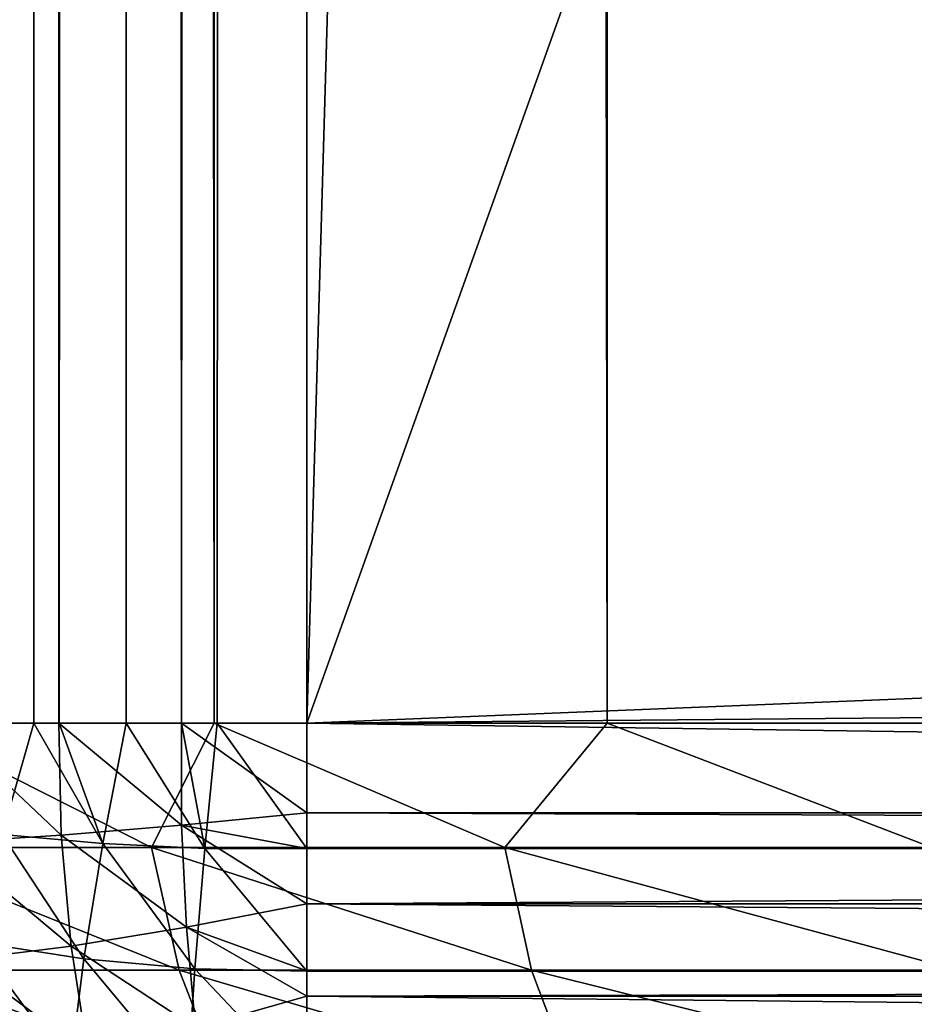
# Model space of a CAD drawing. Extents: x -547 to 547, y 0 to 578.
# Tile 4 of 256: x -546.04 to -544.36, y 0.97 to 2.81. Entities that reach past the tile are written whole.
import ezdxf

# ---------------------------------------------------------------- set-up
doc = ezdxf.new("R2010")
doc.units = 0
doc.header["$LTSCALE"] = 65.185185
for name, color, linetype in [('20', 7, 'CONTINUOUS'), ('202', 7, 'CONTINUOUS'), ('203', 7, 'CONTINUOUS'), ('205', 7, 'CONTINUOUS'), ('215', 7, 'CONTINUOUS'), ('221', 7, 'CONTINUOUS'), ('223', 7, 'CONTINUOUS'), ('3', 7, 'CONTINUOUS'), ('331', 7, 'CONTINUOUS'), ('335', 7, 'CONTINUOUS'), ('729', 7, 'CONTINUOUS'), ('731', 7, 'CONTINUOUS'), ('732', 7, 'CONTINUOUS'), ('736', 7, 'CONTINUOUS')]:
    doc.layers.add(name, color=color, linetype=linetype)

msp = doc.modelspace()

# ---------------------------------------------------------------- linework, layer by layer
at = {"layer": '20', "color": 7, "linetype": 'CONTINUOUS'}
for points in [[(-545.5, 577.8, 42.9), (-545.5, 1.5, 42.9), (-349, 9.5, 42.9), (-545.5, 577.8, 42.9)], [(-545.5, 1.5, 42.9), (545.5, 1.5, 42.9), (-349, 9.5, 42.9), (-545.5, 1.5, 42.9)]]:
    msp.add_3dface(points, dxfattribs=at)
at = {"layer": '202', "color": 7, "linetype": 'CONTINUOUS'}
for points in [[(545.5, 1.5, 42.9), (-545.5, 1.5, 42.9), (-545.5, 1.3324, 42.8906), (545.5, 1.5, 42.9)], [(545.5, 1.5, 42.9), (-545.5, 1.3324, 42.8906), (545.5, 1.2672, 42.8818), (545.5, 1.5, 42.9)], [(-545.5, 1.3324, 42.8906), (-545.5, 1.2657, 42.8816), (545.5, 1.2672, 42.8818), (-545.5, 1.3324, 42.8906)], [(-545.5, 1.2657, 42.8816), (-545.5, 1.1621, 42.8614), (545.5, 1.2672, 42.8818), (-545.5, 1.2657, 42.8816)], [(545.5, 1.2672, 42.8818), (-545.5, 1.1621, 42.8614), (545.5, 1.038, 42.8271), (545.5, 1.2672, 42.8818)], [(-545.5, 1.1621, 42.8614), (-545.5, 1.0368, 42.8267), (545.5, 1.038, 42.8271), (-545.5, 1.1621, 42.8614)], [(-545.5, 1.0368, 42.8267), (-545.5, 0.9895, 42.8105), (545.5, 1.038, 42.8271), (-545.5, 1.0368, 42.8267)], [(545.5, 1.038, 42.8271), (-545.5, 0.9895, 42.8105), (545.5, 0.8203, 42.7372), (545.5, 1.038, 42.8271)], [(-545.5, 0.9895, 42.8105), (-545.5, 0.8137, 42.7338), (545.5, 0.8203, 42.7372), (-545.5, 0.9895, 42.8105)]]:
    msp.add_3dface(points, dxfattribs=at)
at = {"layer": '203', "color": 7, "linetype": 'CONTINUOUS'}
for points in [[(-545.6734, 577.7913, 42.8899), (-545.8442, 577.7653, 42.86), (-545.7347, 1.5, 42.8815), (-545.6734, 577.7913, 42.8899)], [(-545.5, 1.5, 42.9), (-545.6734, 577.7913, 42.8899), (-545.7347, 1.5, 42.8815), (-545.5, 1.5, 42.9)], [(-545.5, 1.5, 42.9), (-545.5, 577.8, 42.9), (-545.6734, 577.7913, 42.8899), (-545.5, 1.5, 42.9)], [(-545.8442, 577.7653, 42.86), (-546.0091, 577.7229, 42.811), (-545.9635, 1.5, 42.8266), (-545.8442, 577.7653, 42.86)], [(-545.7347, 1.5, 42.8815), (-545.8442, 577.7653, 42.86), (-545.9635, 1.5, 42.8266), (-545.7347, 1.5, 42.8815)], [(-546.0091, 577.7229, 42.811), (-546.1694, 577.6634, 42.7424), (-545.9635, 1.5, 42.8266), (-546.0091, 577.7229, 42.811)], [(-545.9635, 1.5, 42.8266), (-546.1694, 577.6634, 42.7424), (-546.181, 1.5, 42.7365), (-545.9635, 1.5, 42.8266)]]:
    msp.add_3dface(points, dxfattribs=at)
at = {"layer": '205', "color": 7, "linetype": 'CONTINUOUS'}
for points in [[(-545.9635, 1.5, -67.9266), (-546.181, 1.5, -67.8365), (-545.9636, 576.5, -67.9266), (-545.9635, 1.5, -67.9266)], [(-545.9636, 576.5, -67.9266), (-546.181, 1.5, -67.8365), (-546.1578, 576.5, -67.8481), (-545.9636, 576.5, -67.9266)], [(-545.834, 576.5, -67.9623), (-545.9635, 1.5, -67.9266), (-545.9636, 576.5, -67.9266), (-545.834, 576.5, -67.9623)], [(-545.7347, 1.5, -67.9815), (-545.9635, 1.5, -67.9266), (-545.7347, 576.5, -67.9815), (-545.7347, 1.5, -67.9815)], [(-545.7347, 576.5, -67.9815), (-545.9635, 1.5, -67.9266), (-545.834, 576.5, -67.9623), (-545.7347, 576.5, -67.9815)], [(-545.5, 576.5, -68), (-545.5, 1.5, -68), (-545.7347, 1.5, -67.9815), (-545.5, 576.5, -68)], [(-545.5, 576.5, -68), (-545.7347, 1.5, -67.9815), (-545.7347, 576.5, -67.9815), (-545.5, 576.5, -68)]]:
    msp.add_3dface(points, dxfattribs=at)
at = {"layer": '215', "color": 7, "linetype": 'CONTINUOUS'}
for points in [[(-545.5, 1.5, -68), (-529, 1.5, -68), (-529, 1.2653, -67.9815), (-545.5, 1.5, -68)], [(-545.5, 1.5, -68), (-529, 1.2653, -67.9815), (-545.5, 1.3324, -67.9906), (-545.5, 1.5, -68)], [(-545.5, 1.3324, -67.9906), (-529, 1.2653, -67.9815), (-545.5, 1.2657, -67.9816), (-545.5, 1.3324, -67.9906)], [(-545.5, 1.2657, -67.9816), (-529, 1.2653, -67.9815), (-545.5, 1.1621, -67.9614), (-545.5, 1.2657, -67.9816)], [(-529, 1.2653, -67.9815), (-529, 1.0365, -67.9266), (-545.5, 1.1621, -67.9614), (-529, 1.2653, -67.9815)], [(-545.5, 1.1621, -67.9614), (-529, 1.0365, -67.9266), (-545.5, 1.0368, -67.9267), (-545.5, 1.1621, -67.9614)], [(-545.5, 1.0368, -67.9267), (-529, 1.0365, -67.9266), (-545.5, 0.9895, -67.9105), (-545.5, 1.0368, -67.9267)], [(-529, 1.0365, -67.9266), (-529, 0.819, -67.8365), (-545.5, 0.9895, -67.9105), (-529, 1.0365, -67.9266)], [(-545.5, 0.9895, -67.9105), (-529, 0.819, -67.8365), (-545.5, 0.8193, -67.8367), (-545.5, 0.9895, -67.9105)]]:
    msp.add_3dface(points, dxfattribs=at)
at = {"layer": '221', "color": 7, "linetype": 'CONTINUOUS'}
for points in [[(-546.181, 1.5, -67.8365), (-545.9635, 1.5, -67.9266), (-545.9593, 1.2904, -67.9125), (-546.181, 1.5, -67.8365)], [(-546.1732, 1.2766, -67.8217), (-546.181, 1.5, -67.8365), (-545.9593, 1.2904, -67.9125), (-546.1732, 1.2766, -67.8217)], [(-545.9635, 1.5, -67.9266), (-545.7347, 1.5, -67.9815), (-545.7343, 1.3092, -67.9692), (-545.9635, 1.5, -67.9266)], [(-545.9593, 1.2904, -67.9125), (-545.9635, 1.5, -67.9266), (-545.7343, 1.3092, -67.9692), (-545.9593, 1.2904, -67.9125)], [(-545.5, 1.5, -68), (-545.5, 1.3324, -67.9906), (-545.7347, 1.5, -67.9815), (-545.5, 1.5, -68)], [(-545.7347, 1.5, -67.9815), (-545.5, 1.3324, -67.9906), (-545.7343, 1.3092, -67.9692), (-545.7347, 1.5, -67.9815)], [(-545.5, 1.3324, -67.9906), (-545.5, 1.1621, -67.9614), (-545.7343, 1.3092, -67.9692), (-545.5, 1.3324, -67.9906)], [(-545.5, 1.3324, -67.9906), (-545.5, 1.2657, -67.9816), (-545.5, 1.1621, -67.9614), (-545.5, 1.3324, -67.9906)], [(-545.9593, 1.2904, -67.9125), (-545.7343, 1.3092, -67.9692), (-545.7252, 1.1188, -67.9332), (-545.9593, 1.2904, -67.9125)], [(-545.7343, 1.3092, -67.9692), (-545.5, 1.1621, -67.9614), (-545.7252, 1.1188, -67.9332), (-545.7343, 1.3092, -67.9692)], [(-546.1732, 1.2766, -67.8217), (-545.9593, 1.2904, -67.9125), (-545.9408, 1.0833, -67.8719), (-546.1732, 1.2766, -67.8217)], [(-545.9593, 1.2904, -67.9125), (-545.7252, 1.1188, -67.9332), (-545.9408, 1.0833, -67.8719), (-545.9593, 1.2904, -67.9125)], [(-546.1732, 1.2766, -67.8217), (-545.9408, 1.0833, -67.8719), (-546.1464, 1.0574, -67.7792), (-546.1732, 1.2766, -67.8217)], [(-545.5, 1.1621, -67.9614), (-545.5, 0.9895, -67.9105), (-545.7252, 1.1188, -67.9332), (-545.5, 1.1621, -67.9614)], [(-545.5, 1.1621, -67.9614), (-545.5, 1.0368, -67.9267), (-545.5, 0.9895, -67.9105), (-545.5, 1.1621, -67.9614)], [(-545.7252, 1.1188, -67.9332), (-545.7082, 0.9303, -67.8719), (-545.9408, 1.0833, -67.8719), (-545.7252, 1.1188, -67.9332)], [(-545.5, 0.9895, -67.9105), (-545.7082, 0.9303, -67.8719), (-545.7252, 1.1188, -67.9332), (-545.5, 0.9895, -67.9105)], [(-545.9408, 1.0833, -67.8719), (-545.9093, 0.8822, -67.8041), (-546.1464, 1.0574, -67.7792), (-545.9408, 1.0833, -67.8719)], [(-545.7082, 0.9303, -67.8719), (-545.9093, 0.8822, -67.8041), (-545.9408, 1.0833, -67.8719), (-545.7082, 0.9303, -67.8719)], [(-545.9093, 0.8822, -67.8041), (-546.1018, 0.8471, -67.709), (-546.1464, 1.0574, -67.7792), (-545.9093, 0.8822, -67.8041)], [(-545.5, 0.9895, -67.9105), (-545.5, 0.8193, -67.8367), (-545.7082, 0.9303, -67.8719), (-545.5, 0.9895, -67.9105)]]:
    msp.add_3dface(points, dxfattribs=at)
at = {"layer": '223', "color": 7, "linetype": 'CONTINUOUS'}
for points in [[(-545.9635, 1.5, 42.8266), (-546.181, 1.5, 42.7365), (-545.9593, 1.2904, 42.8125), (-545.9635, 1.5, 42.8266)], [(-546.181, 1.5, 42.7365), (-546.1732, 1.2766, 42.7217), (-545.9593, 1.2904, 42.8125), (-546.181, 1.5, 42.7365)], [(-545.7347, 1.5, 42.8815), (-545.9635, 1.5, 42.8266), (-545.7343, 1.3092, 42.8692), (-545.7347, 1.5, 42.8815)], [(-545.9635, 1.5, 42.8266), (-545.9593, 1.2904, 42.8125), (-545.7343, 1.3092, 42.8692), (-545.9635, 1.5, 42.8266)], [(-545.5, 1.5, 42.9), (-545.7347, 1.5, 42.8815), (-545.5, 1.3324, 42.8906), (-545.5, 1.5, 42.9)], [(-545.5, 1.3324, 42.8906), (-545.7347, 1.5, 42.8815), (-545.7343, 1.3092, 42.8692), (-545.5, 1.3324, 42.8906)], [(-545.5, 1.2657, 42.8816), (-545.5, 1.3324, 42.8906), (-545.7343, 1.3092, 42.8692), (-545.5, 1.2657, 42.8816)], [(-545.9593, 1.2904, 42.8125), (-545.7252, 1.1188, 42.8332), (-545.7343, 1.3092, 42.8692), (-545.9593, 1.2904, 42.8125)], [(-545.5, 1.1621, 42.8614), (-545.5, 1.2657, 42.8816), (-545.7343, 1.3092, 42.8692), (-545.5, 1.1621, 42.8614)], [(-545.7252, 1.1188, 42.8332), (-545.5, 1.1621, 42.8614), (-545.7343, 1.3092, 42.8692), (-545.7252, 1.1188, 42.8332)], [(-546.1732, 1.2766, 42.7217), (-545.9408, 1.0833, 42.7719), (-545.9593, 1.2904, 42.8125), (-546.1732, 1.2766, 42.7217)], [(-545.9408, 1.0833, 42.7719), (-545.7252, 1.1188, 42.8332), (-545.9593, 1.2904, 42.8125), (-545.9408, 1.0833, 42.7719)], [(-546.1464, 1.0574, 42.6792), (-545.9408, 1.0833, 42.7719), (-546.1732, 1.2766, 42.7217), (-546.1464, 1.0574, 42.6792)], [(-545.5, 1.0368, 42.8267), (-545.5, 1.1621, 42.8614), (-545.7252, 1.1188, 42.8332), (-545.5, 1.0368, 42.8267)], [(-545.9408, 1.0833, 42.7719), (-545.7082, 0.9303, 42.7719), (-545.7252, 1.1188, 42.8332), (-545.9408, 1.0833, 42.7719)], [(-545.5, 0.9895, 42.8105), (-545.5, 1.0368, 42.8267), (-545.7252, 1.1188, 42.8332), (-545.5, 0.9895, 42.8105)], [(-545.7082, 0.9303, 42.7719), (-545.5, 0.9895, 42.8105), (-545.7252, 1.1188, 42.8332), (-545.7082, 0.9303, 42.7719)], [(-546.1464, 1.0574, 42.6792), (-545.9093, 0.8822, 42.7041), (-545.9408, 1.0833, 42.7719), (-546.1464, 1.0574, 42.6792)], [(-545.9093, 0.8822, 42.7041), (-545.7082, 0.9303, 42.7719), (-545.9408, 1.0833, 42.7719), (-545.9093, 0.8822, 42.7041)], [(-546.1018, 0.8471, 42.609), (-545.9093, 0.8822, 42.7041), (-546.1464, 1.0574, 42.6792), (-546.1018, 0.8471, 42.609)], [(-545.5, 0.8137, 42.7338), (-545.5, 0.9895, 42.8105), (-545.7082, 0.9303, 42.7719), (-545.5, 0.8137, 42.7338)]]:
    msp.add_3dface(points, dxfattribs=at)
at = {"layer": '3', "color": 7, "linetype": 'CONTINUOUS'}
for points in [[(-545.5, 576.5, -68), (-529, 576.5, -68), (-545.5, 1.5, -68), (-545.5, 576.5, -68)], [(-545.5, 1.5, -68), (-529, 576.5, -68), (-529, 1.5, -68), (-545.5, 1.5, -68)]]:
    msp.add_3dface(points, dxfattribs=at)
at = {"layer": '331', "color": 7, "linetype": 'CONTINUOUS'}
for points in [[(-545.6732, 576.5, 53.5244), (-546.2504, 576.5, 51.694), (-545.6732, 1.5, 53.5244), (-545.6732, 576.5, 53.5244)], [(-545.6732, 1.5, 53.5244), (-546.2504, 576.5, 51.694), (-546.2504, 1.5, 51.694), (-545.6732, 1.5, 53.5244)], [(-544.9388, 576.5, 55.2976), (-545.6732, 576.5, 53.5244), (-544.9388, 1.5, 55.2976), (-544.9388, 576.5, 55.2976)], [(-544.9388, 1.5, 55.2976), (-545.6732, 576.5, 53.5244), (-545.6732, 1.5, 53.5244), (-544.9388, 1.5, 55.2976)], [(-544.0526, 576.5, 57), (-544.9388, 576.5, 55.2976), (-544.0526, 1.5, 57), (-544.0526, 576.5, 57)], [(-544.0526, 1.5, 57), (-544.9388, 576.5, 55.2976), (-544.9388, 1.5, 55.2976), (-544.0526, 1.5, 57)]]:
    msp.add_3dface(points, dxfattribs=at)
at = {"layer": '335', "color": 7, "linetype": 'CONTINUOUS'}
for points in [[(-545.5, 576.5, 43), (-349, 551.5, 43), (-545.5, 1.5, 43), (-545.5, 576.5, 43)], [(-349, 551.5, 43), (-349, 9.5, 43), (-545.5, 1.5, 43), (-349, 551.5, 43)], [(-349, 9.5, 43), (349, 9.5, 43), (-545.5, 1.5, 43), (-349, 9.5, 43)], [(-545.5, 1.5, 43), (349, 9.5, 43), (545.5, 1.5, 43), (-545.5, 1.5, 43)]]:
    msp.add_3dface(points, dxfattribs=at)
at = {"layer": '729', "color": 7, "linetype": 'CONTINUOUS'}
for points in [[(-546.2504, 1.5, 51.694), (-546.3092, 1.2672, 51.3962), (-545.7908, 1.2672, 53.1375), (-546.2504, 1.5, 51.694)], [(-545.6732, 1.5, 53.5244), (-546.2504, 1.5, 51.694), (-545.7908, 1.2672, 53.1375), (-545.6732, 1.5, 53.5244)], [(-545.6732, 1.5, 53.5244), (-545.7908, 1.2672, 53.1375), (-545.1304, 1.2672, 54.83), (-545.6732, 1.5, 53.5244)], [(-544.9388, 1.5, 55.2976), (-545.6732, 1.5, 53.5244), (-545.1304, 1.2672, 54.83), (-544.9388, 1.5, 55.2976)], [(-544.9388, 1.5, 55.2976), (-545.1304, 1.2672, 54.83), (-544.3324, 1.2672, 56.4622), (-544.9388, 1.5, 55.2976)], [(-544.0526, 1.5, 57), (-544.9388, 1.5, 55.2976), (-544.3324, 1.2672, 56.4622), (-544.0526, 1.5, 57)], [(-546.2561, 1.038, 51.3828), (-545.739, 1.038, 53.1197), (-546.3092, 1.2672, 51.3962), (-546.2561, 1.038, 51.3828)], [(-546.3092, 1.2672, 51.3962), (-545.739, 1.038, 53.1197), (-545.7908, 1.2672, 53.1375), (-546.3092, 1.2672, 51.3962)], [(-545.739, 1.038, 53.1197), (-545.0802, 1.038, 54.808), (-545.7908, 1.2672, 53.1375), (-545.739, 1.038, 53.1197)], [(-545.7908, 1.2672, 53.1375), (-545.0802, 1.038, 54.808), (-545.1304, 1.2672, 54.83), (-545.7908, 1.2672, 53.1375)], [(-545.0802, 1.038, 54.808), (-544.2843, 1.038, 56.4361), (-545.1304, 1.2672, 54.83), (-545.0802, 1.038, 54.808)], [(-545.1304, 1.2672, 54.83), (-544.2843, 1.038, 56.4361), (-544.3324, 1.2672, 56.4622), (-545.1304, 1.2672, 54.83)], [(-546.1689, 0.8203, 51.3607), (-545.654, 0.8203, 53.0905), (-546.2561, 1.038, 51.3828), (-546.1689, 0.8203, 51.3607)], [(-546.2561, 1.038, 51.3828), (-545.654, 0.8203, 53.0905), (-545.739, 1.038, 53.1197), (-546.2561, 1.038, 51.3828)], [(-545.654, 0.8203, 53.0905), (-544.9979, 0.8203, 54.7719), (-545.739, 1.038, 53.1197), (-545.654, 0.8203, 53.0905)], [(-545.739, 1.038, 53.1197), (-544.9979, 0.8203, 54.7719), (-545.0802, 1.038, 54.808), (-545.739, 1.038, 53.1197)], [(-544.9979, 0.8203, 54.7719), (-544.2052, 0.8203, 56.3933), (-545.0802, 1.038, 54.808), (-544.9979, 0.8203, 54.7719)], [(-545.0802, 1.038, 54.808), (-544.2052, 0.8203, 56.3933), (-544.2843, 1.038, 56.4361), (-545.0802, 1.038, 54.808)]]:
    msp.add_3dface(points, dxfattribs=at)
at = {"layer": '731', "color": 7, "linetype": 'CONTINUOUS'}
for points in [[(-545.5, 1.5, 43), (545.5, 1.5, 43), (545.5, 1.3324, 43.0094), (-545.5, 1.5, 43)], [(545.5, 1.2657, 43.0184), (-545.5, 1.5, 43), (545.5, 1.3324, 43.0094), (545.5, 1.2657, 43.0184)], [(-545.5, 1.5, 43), (545.5, 1.2657, 43.0184), (-545.5, 1.2653, 43.0185), (-545.5, 1.5, 43)], [(545.5, 1.2657, 43.0184), (545.5, 1.1621, 43.0386), (-545.5, 1.2653, 43.0185), (545.5, 1.2657, 43.0184)], [(545.5, 1.1621, 43.0386), (545.5, 1.0368, 43.0733), (-545.5, 1.2653, 43.0185), (545.5, 1.1621, 43.0386)], [(-545.5, 1.2653, 43.0185), (545.5, 1.0368, 43.0733), (-545.5, 1.0365, 43.0734), (-545.5, 1.2653, 43.0185)], [(545.5, 1.0368, 43.0733), (545.5, 0.9895, 43.0895), (-545.5, 1.0365, 43.0734), (545.5, 1.0368, 43.0733)], [(545.5, 0.9895, 43.0895), (545.5, 0.8137, 43.1662), (-545.5, 1.0365, 43.0734), (545.5, 0.9895, 43.0895)], [(-545.5, 1.0365, 43.0734), (545.5, 0.8137, 43.1662), (-545.5, 0.819, 43.1635), (-545.5, 1.0365, 43.0734)]]:
    msp.add_3dface(points, dxfattribs=at)
at = {"layer": '732', "color": 7, "linetype": 'CONTINUOUS'}
for points in [[(-546.181, 576.5, 43.1635), (-545.9635, 576.5, 43.0734), (-546.1863, 1.5, 43.1662), (-546.181, 576.5, 43.1635)], [(-546.1863, 1.5, 43.1662), (-545.9635, 576.5, 43.0734), (-546.0105, 1.5, 43.0895), (-546.1863, 1.5, 43.1662)], [(-546.0105, 1.5, 43.0895), (-545.9635, 576.5, 43.0734), (-545.9632, 1.5, 43.0733), (-546.0105, 1.5, 43.0895)], [(-545.9635, 576.5, 43.0734), (-545.7347, 576.5, 43.0185), (-545.9632, 1.5, 43.0733), (-545.9635, 576.5, 43.0734)], [(-545.9632, 1.5, 43.0733), (-545.7347, 576.5, 43.0185), (-545.8379, 1.5, 43.0386), (-545.9632, 1.5, 43.0733)], [(-545.8379, 1.5, 43.0386), (-545.7347, 576.5, 43.0185), (-545.7343, 1.5, 43.0184), (-545.8379, 1.5, 43.0386)], [(-545.7347, 576.5, 43.0185), (-545.5, 576.5, 43), (-545.7343, 1.5, 43.0184), (-545.7347, 576.5, 43.0185)], [(-545.7343, 1.5, 43.0184), (-545.5, 576.5, 43), (-545.6676, 1.5, 43.0094), (-545.7343, 1.5, 43.0184)], [(-545.5, 576.5, 43), (-545.5, 1.5, 43), (-545.6676, 1.5, 43.0094), (-545.5, 576.5, 43)]]:
    msp.add_3dface(points, dxfattribs=at)
at = {"layer": '736', "color": 7, "linetype": 'CONTINUOUS'}
for points in [[(-546.1863, 1.5, 43.1662), (-546.0105, 1.5, 43.0895), (-546.0697, 1.2918, 43.1281), (-546.1863, 1.5, 43.1662)], [(-546.0697, 1.2918, 43.1281), (-546.0105, 1.5, 43.0895), (-545.8812, 1.2748, 43.0668), (-546.0697, 1.2918, 43.1281)], [(-546.0105, 1.5, 43.0895), (-545.9632, 1.5, 43.0733), (-545.8812, 1.2748, 43.0668), (-546.0105, 1.5, 43.0895)], [(-545.9632, 1.5, 43.0733), (-545.8379, 1.5, 43.0386), (-545.8812, 1.2748, 43.0668), (-545.9632, 1.5, 43.0733)], [(-545.8812, 1.2748, 43.0668), (-545.8379, 1.5, 43.0386), (-545.6908, 1.2657, 43.0308), (-545.8812, 1.2748, 43.0668)], [(-545.8379, 1.5, 43.0386), (-545.7343, 1.5, 43.0184), (-545.6908, 1.2657, 43.0308), (-545.8379, 1.5, 43.0386)], [(-545.7343, 1.5, 43.0184), (-545.6676, 1.5, 43.0094), (-545.6908, 1.2657, 43.0308), (-545.7343, 1.5, 43.0184)], [(-545.6676, 1.5, 43.0094), (-545.5, 1.2653, 43.0185), (-545.6908, 1.2657, 43.0308), (-545.6676, 1.5, 43.0094)], [(-545.5, 1.5, 43), (-545.5, 1.2653, 43.0185), (-545.6676, 1.5, 43.0094), (-545.5, 1.5, 43)], [(-546.1178, 1.0907, 43.1959), (-546.0697, 1.2918, 43.1281), (-545.9167, 1.0592, 43.1281), (-546.1178, 1.0907, 43.1959)], [(-545.9167, 1.0592, 43.1281), (-546.0697, 1.2918, 43.1281), (-545.8812, 1.2748, 43.0668), (-545.9167, 1.0592, 43.1281)], [(-545.9167, 1.0592, 43.1281), (-545.8812, 1.2748, 43.0668), (-545.7096, 1.0407, 43.0875), (-545.9167, 1.0592, 43.1281)], [(-545.7096, 1.0407, 43.0875), (-545.8812, 1.2748, 43.0668), (-545.6908, 1.2657, 43.0308), (-545.7096, 1.0407, 43.0875)], [(-545.5, 1.0365, 43.0734), (-545.7096, 1.0407, 43.0875), (-545.6908, 1.2657, 43.0308), (-545.5, 1.0365, 43.0734)], [(-545.5, 1.2653, 43.0185), (-545.5, 1.0365, 43.0734), (-545.6908, 1.2657, 43.0308), (-545.5, 1.2653, 43.0185)], [(-546.1529, 0.8982, 43.291), (-546.1178, 1.0907, 43.1959), (-545.9426, 0.8536, 43.2208), (-546.1529, 0.8982, 43.291)], [(-545.9426, 0.8536, 43.2208), (-546.1178, 1.0907, 43.1959), (-545.9167, 1.0592, 43.1281), (-545.9426, 0.8536, 43.2208)], [(-545.9426, 0.8536, 43.2208), (-545.9167, 1.0592, 43.1281), (-545.7234, 0.8268, 43.1783), (-545.9426, 0.8536, 43.2208)], [(-545.7234, 0.8268, 43.1783), (-545.9167, 1.0592, 43.1281), (-545.7096, 1.0407, 43.0875), (-545.7234, 0.8268, 43.1783)], [(-545.5, 0.819, 43.1635), (-545.7234, 0.8268, 43.1783), (-545.7096, 1.0407, 43.0875), (-545.5, 0.819, 43.1635)], [(-545.5, 1.0365, 43.0734), (-545.5, 0.819, 43.1635), (-545.7096, 1.0407, 43.0875), (-545.5, 1.0365, 43.0734)]]:
    msp.add_3dface(points, dxfattribs=at)

doc.saveas('drawing.dxf')
